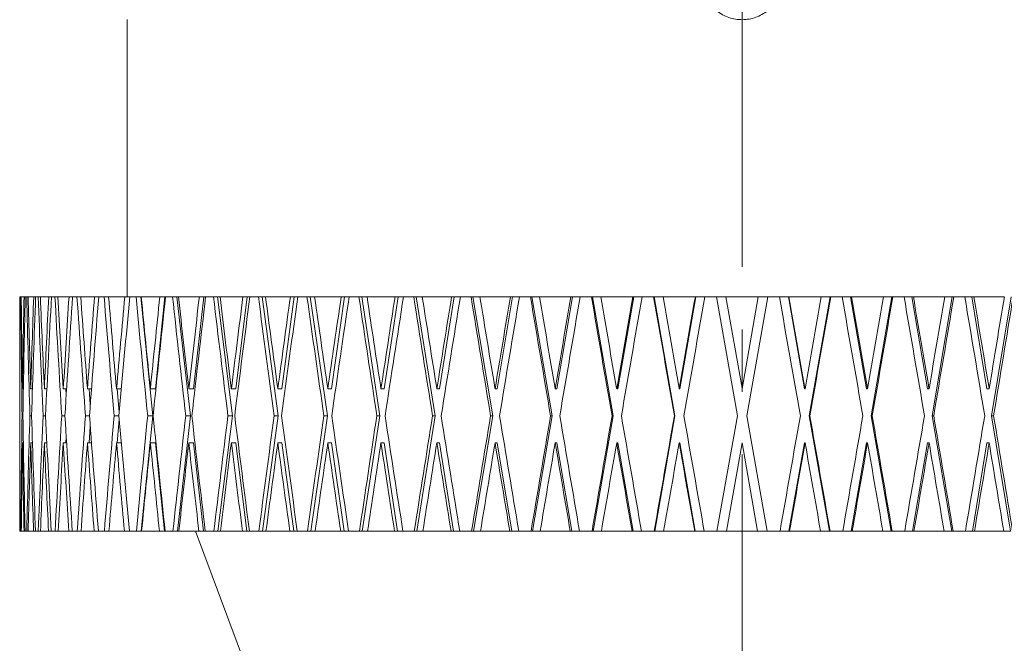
# Model space of a CAD drawing. Header units: inches. Extents: x 0.9 to 19.3, y 1 to 16.6.
# Tile 2 of 17: x 3.8 to 5.4, y 6 to 7. Entities that reach past the tile are written whole.
import ezdxf

# ---------------------------------------------------------------- set-up
doc = ezdxf.new("R2010")
doc.units = ezdxf.units.IN
doc.header["$MEASUREMENT"] = 0
doc.linetypes.add('CENTERX2', pattern=[0.8, 0.5, -0.1, 0.1, -0.1])
doc.layers.add('SLD-0', color=7, linetype='Continuous')

msp = doc.modelspace()

# ---------------------------------------------------------------- linework, layer by layer
at = {"color": 7, "linetype": 'Continuous', "lineweight": 15}
for p, q in [((3.9961, 6.9517), (3.9961, 6.508)), ((3.8244, 6.508), (3.8244, 6.3617)), ((3.8244, 6.508), (3.8246, 6.508)), ((3.8246, 6.508), (3.8251, 6.508)), ((3.8251, 6.508), (3.8259, 6.508)), ((3.8259, 6.508), (3.8268, 6.508)), ((3.8268, 6.508), (3.8313, 6.508)), ((3.8313, 6.508), (3.8331, 6.508)), ((3.8331, 6.508), (3.8355, 6.508)), ((3.8355, 6.508), (3.8377, 6.508)), ((3.8377, 6.508), (3.8467, 6.508)), ((3.8467, 6.508), (3.8498, 6.508)), ((3.8498, 6.508), (3.8538, 6.508)), ((3.8538, 6.508), (3.8573, 6.508)), ((3.8573, 6.508), (3.8708, 6.508)), ((3.8708, 6.508), (3.8751, 6.508)), ((3.8751, 6.508), (3.8807, 6.508)), ((3.8807, 6.508), (3.8855, 6.508)), ((3.8855, 6.508), (3.9033, 6.508)), ((3.9033, 6.508), (3.9089, 6.508)), ((3.9089, 6.508), (3.916, 6.508)), ((3.916, 6.508), (3.922, 6.508)), ((3.922, 6.508), (3.944, 6.508)), ((3.944, 6.508), (3.9508, 6.508)), ((3.9508, 6.508), (3.9593, 6.508)), ((3.9593, 6.508), (3.9666, 6.508)), ((3.9666, 6.508), (3.9925, 6.508)), ((3.9925, 6.508), (4.0005, 6.508)), ((4.0005, 6.508), (4.0105, 6.508)), ((4.0105, 6.508), (4.0181, 6.508)), ((4.0181, 6.508), (4.0373, 6.3177)), ((4.0181, 6.508), (4.0188, 6.508)), ((4.0188, 6.508), (4.0486, 6.508)), ((4.0566, 6.508), (4.0417, 6.3609)), ((4.0486, 6.508), (4.0566, 6.508)), ((4.0566, 6.508), (4.0577, 6.508)), ((4.0577, 6.508), (4.069, 6.508)), ((4.069, 6.508), (4.0761, 6.508)), ((4.0761, 6.508), (4.0977, 6.3177)), ((4.0761, 6.508), (4.0784, 6.508)), ((4.0784, 6.508), (4.1118, 6.508)), ((4.1192, 6.508), (4.1026, 6.3609)), ((4.1118, 6.508), (4.1192, 6.508)), ((4.1192, 6.508), (4.1219, 6.508)), ((4.1219, 6.508), (4.1344, 6.508)), ((4.1344, 6.508), (4.141, 6.508)), ((4.141, 6.508), (4.1647, 6.3177)), ((4.141, 6.508), (4.1449, 6.508)), ((4.1449, 6.508), (4.1816, 6.508)), ((4.1885, 6.508), (4.1701, 6.3609)), ((4.1816, 6.508), (4.1885, 6.508)), ((4.1885, 6.508), (4.1927, 6.508)), ((4.1927, 6.508), (4.2063, 6.508)), ((4.2063, 6.508), (4.2123, 6.508)), ((4.2123, 6.508), (4.238, 6.3177)), ((4.2123, 6.508), (4.2177, 6.508)), ((4.2177, 6.508), (4.2575, 6.508)), ((4.2637, 6.508), (4.2438, 6.3609)), ((4.2575, 6.508), (4.2637, 6.508)), ((4.2637, 6.508), (4.2694, 6.508)), ((4.2694, 6.508), (4.2841, 6.508)), ((4.2841, 6.508), (4.2894, 6.508)), ((4.2894, 6.508), (4.3169, 6.3177)), ((4.2894, 6.508), (4.2963, 6.508)), ((4.2963, 6.508), (4.3388, 6.508)), ((4.3444, 6.508), (4.3232, 6.3609)), ((4.3388, 6.508), (4.3444, 6.508)), ((4.3444, 6.508), (4.3516, 6.508)), ((4.3516, 6.508), (4.3672, 6.508)), ((4.3672, 6.508), (4.3718, 6.508)), ((4.3718, 6.508), (4.4009, 6.3177)), ((4.3718, 6.508), (4.3802, 6.508)), ((4.3802, 6.508), (4.4251, 6.508)), ((4.4299, 6.508), (4.4075, 6.3609)), ((4.4251, 6.508), (4.4299, 6.508)), ((4.4299, 6.508), (4.4385, 6.508)), ((4.4385, 6.508), (4.4549, 6.508)), ((4.4549, 6.508), (4.4588, 6.508)), ((4.4588, 6.508), (4.4893, 6.3177)), ((4.4588, 6.508), (4.4685, 6.508)), ((4.4685, 6.508), (4.5156, 6.508)), ((4.5197, 6.508), (4.4962, 6.3609)), ((4.5156, 6.508), (4.5197, 6.508)), ((4.5197, 6.508), (4.5296, 6.508)), ((4.5296, 6.508), (4.5467, 6.508)), ((4.5467, 6.508), (4.5498, 6.508)), ((4.5498, 6.508), (4.5814, 6.3177)), ((4.5498, 6.508), (4.5608, 6.508)), ((4.5608, 6.508), (4.6096, 6.508)), ((4.6129, 6.508), (4.5885, 6.3609)), ((4.6096, 6.508), (4.6129, 6.508)), ((4.6129, 6.508), (4.6241, 6.508)), ((4.6241, 6.508), (4.6417, 6.508)), ((4.6417, 6.508), (4.6441, 6.508)), ((4.6441, 6.508), (4.6765, 6.3177)), ((4.6441, 6.508), (4.6563, 6.508)), ((4.6563, 6.508), (4.7064, 6.508)), ((4.7089, 6.508), (4.6839, 6.3609)), ((4.7064, 6.508), (4.7089, 6.508)), ((4.7089, 6.508), (4.7213, 6.508)), ((4.7213, 6.508), (4.7393, 6.508)), ((4.7393, 6.508), (4.7409, 6.508)), ((4.7409, 6.508), (4.774, 6.3177)), ((4.7409, 6.508), (4.7543, 6.508)), ((4.7543, 6.508), (4.8054, 6.508)), ((4.807, 6.508), (4.7815, 6.3609)), ((4.8054, 6.508), (4.807, 6.508)), ((4.807, 6.508), (4.8204, 6.508)), ((4.8204, 6.508), (4.8388, 6.508)), ((4.8388, 6.508), (4.8396, 6.508)), ((4.8396, 6.508), (4.873, 6.3177)), ((4.8396, 6.508), (4.8539, 6.508)), ((4.8539, 6.508), (4.9056, 6.508)), ((4.9065, 6.508), (4.8806, 6.3609)), ((4.9056, 6.508), (4.9065, 6.508)), ((4.9065, 6.508), (4.9208, 6.508)), ((4.9208, 6.508), (4.9393, 6.508)), ((4.9729, 6.3177), (4.9393, 6.508)), ((4.9393, 6.508), (4.9546, 6.508)), ((4.9546, 6.508), (4.9804, 6.3617)), ((4.9546, 6.508), (5.0064, 6.508)), ((4.9805, 6.3609), (5.0064, 6.508)), ((5.0217, 6.508), (4.9881, 6.3177)), ((5.0064, 6.508), (5.0217, 6.508)), ((5.0217, 6.508), (5.0402, 6.508)), ((5.0402, 6.508), (5.0545, 6.508)), ((5.0804, 6.3609), (5.0545, 6.508)), ((5.0545, 6.508), (5.0554, 6.508)), ((5.0554, 6.508), (5.1071, 6.508)), ((5.088, 6.3177), (5.1214, 6.508)), ((5.1071, 6.508), (5.1214, 6.508)), ((5.1214, 6.508), (5.1222, 6.508)), ((5.1222, 6.508), (5.1406, 6.508)), ((5.1406, 6.508), (5.1539, 6.508)), ((5.1795, 6.3609), (5.1539, 6.508)), ((5.1539, 6.508), (5.1556, 6.508)), ((5.1556, 6.508), (5.2067, 6.508)), ((5.187, 6.3177), (5.22, 6.508)), ((5.2067, 6.508), (5.22, 6.508)), ((5.22, 6.508), (5.2216, 6.508)), ((5.2216, 6.508), (5.2397, 6.508)), ((5.2397, 6.508), (5.252, 6.508)), ((5.2771, 6.3609), (5.252, 6.508)), ((5.252, 6.508), (5.2546, 6.508)), ((5.2546, 6.508), (5.3047, 6.508)), ((5.2845, 6.3177), (5.3169, 6.508)), ((5.3047, 6.508), (5.3169, 6.508)), ((5.3169, 6.508), (5.3193, 6.508)), ((5.3193, 6.508), (5.3369, 6.508)), ((5.3369, 6.508), (5.3481, 6.508)), ((5.3724, 6.3609), (5.3481, 6.508)), ((5.3481, 6.508), (5.3514, 6.508)), ((5.3514, 6.508), (5.4001, 6.508)), ((5.3796, 6.3177), (5.4111, 6.508)), ((3.8244, 6.3609), (3.8244, 6.3617)), ((3.8245, 6.3609), (3.8244, 6.3609)), ((3.8288, 6.3609), (3.8287, 6.3617)), ((3.8302, 6.3609), (3.8288, 6.3609)), ((3.8419, 6.3609), (3.8419, 6.3617)), ((3.8447, 6.3609), (3.8419, 6.3609)), ((3.8638, 6.3609), (3.8637, 6.3617)), ((3.8678, 6.3609), (3.8638, 6.3609)), ((3.8941, 6.3609), (3.8941, 6.3617)), ((3.8994, 6.3609), (3.8941, 6.3609)), ((3.8983, 6.3609), (3.8989, 6.3518)), ((3.9327, 6.3609), (3.9327, 6.3617)), ((3.9392, 6.3609), (3.9327, 6.3609)), ((3.9353, 6.3609), (3.9373, 6.335)), ((3.9793, 6.3609), (3.9792, 6.3617)), ((3.987, 6.3609), (3.9793, 6.3609)), ((3.9803, 6.3609), (3.9836, 6.3235)), ((4.0335, 6.3609), (4.0334, 6.3617)), ((4.0417, 6.3609), (4.0335, 6.3609)), ((4.0949, 6.3609), (4.0948, 6.3617)), ((4.1026, 6.3609), (4.0949, 6.3609)), ((4.163, 6.3609), (4.1629, 6.3617)), ((4.1701, 6.3609), (4.163, 6.3609)), ((4.2374, 6.3609), (4.2373, 6.3617)), ((4.2438, 6.3609), (4.2374, 6.3609)), ((4.3174, 6.3609), (4.3173, 6.3617)), ((4.3232, 6.3609), (4.3174, 6.3609)), ((4.4025, 6.3609), (4.4024, 6.3617)), ((4.4075, 6.3609), (4.4025, 6.3609)), ((4.4919, 6.3609), (4.4918, 6.3617)), ((4.4962, 6.3609), (4.4919, 6.3609)), ((4.5851, 6.3609), (4.585, 6.3617)), ((4.5885, 6.3609), (4.5851, 6.3609)), ((4.6813, 6.3609), (4.6812, 6.3617)), ((4.6839, 6.3609), (4.6813, 6.3609)), ((4.7798, 6.3609), (4.7796, 6.3617)), ((4.7815, 6.3609), (4.7798, 6.3609)), ((4.8797, 6.3609), (4.8796, 6.3617)), ((4.8806, 6.3609), (4.8797, 6.3609)), ((4.9805, 6.3609), (4.9804, 6.3617)), ((5.0804, 6.3609), (5.0812, 6.3609)), ((5.0812, 6.3609), (5.0811, 6.3617)), ((5.1795, 6.3609), (5.1812, 6.3609)), ((5.1812, 6.3609), (5.1811, 6.3617)), ((5.2771, 6.3609), (5.2797, 6.3609)), ((5.2797, 6.3609), (5.2795, 6.3617)), ((5.3724, 6.3609), (5.3759, 6.3609)), ((5.3759, 6.3609), (5.3757, 6.3617)), ((3.8244, 6.3177), (3.8244, 6.3177)), ((3.8295, 6.3177), (3.8281, 6.3177)), ((3.8433, 6.3177), (3.8406, 6.3177)), ((3.8658, 6.3177), (3.8618, 6.3177)), ((3.8967, 6.3177), (3.8915, 6.3177)), ((3.936, 6.3177), (3.9295, 6.3177)), ((3.9831, 6.3177), (3.9755, 6.3177)), ((3.9836, 6.3119), (3.9803, 6.2745)), ((4.0373, 6.3177), (4.0186, 6.133)), ((4.0373, 6.3177), (4.0291, 6.3177)), ((4.0977, 6.3177), (4.0767, 6.133)), ((4.0977, 6.3177), (4.09, 6.3177)), ((4.1647, 6.3177), (4.1417, 6.133)), ((4.1647, 6.3177), (4.1577, 6.3177)), ((4.238, 6.3177), (4.213, 6.133)), ((4.238, 6.3177), (4.2316, 6.3177)), ((4.3169, 6.3177), (4.2902, 6.133)), ((4.3169, 6.3177), (4.3112, 6.3177)), ((4.4009, 6.3177), (4.3727, 6.133)), ((4.4009, 6.3177), (4.3959, 6.3177)), ((4.4893, 6.3177), (4.4597, 6.133)), ((4.4893, 6.3177), (4.485, 6.3177)), ((4.5814, 6.3177), (4.5508, 6.133)), ((4.5814, 6.3177), (4.578, 6.3177)), ((4.6765, 6.3177), (4.6451, 6.133)), ((4.6765, 6.3177), (4.6739, 6.3177)), ((4.774, 6.3177), (4.7419, 6.133)), ((4.774, 6.3177), (4.7723, 6.3177)), ((4.873, 6.3177), (4.8406, 6.133)), ((4.873, 6.3177), (4.8722, 6.3177)), ((4.9403, 6.133), (4.9729, 6.3177)), ((4.9881, 6.3177), (5.0207, 6.133)), ((5.088, 6.3177), (5.0888, 6.3177)), ((5.1204, 6.133), (5.088, 6.3177)), ((5.2191, 6.133), (5.187, 6.3177)), ((5.187, 6.3177), (5.1887, 6.3177)), ((5.3159, 6.133), (5.2845, 6.3177)), ((5.2845, 6.3177), (5.287, 6.3177)), ((5.4102, 6.133), (5.3796, 6.3177)), ((5.3796, 6.3177), (5.383, 6.3177)), ((3.9373, 6.3004), (3.9353, 6.2745)), ((3.8245, 6.2745), (3.8244, 6.2745)), ((3.8244, 6.2737), (3.8244, 6.133)), ((3.8302, 6.2745), (3.8288, 6.2745)), ((3.8447, 6.2745), (3.8419, 6.2745)), ((3.8678, 6.2745), (3.8638, 6.2745)), ((3.8994, 6.2745), (3.8941, 6.2745)), ((3.8989, 6.2836), (3.8983, 6.2745)), ((3.9392, 6.2745), (3.9327, 6.2745)), ((3.987, 6.2745), (3.9793, 6.2745)), ((4.0417, 6.2745), (4.0335, 6.2745)), ((4.0417, 6.2745), (4.056, 6.133)), ((4.1026, 6.2745), (4.0949, 6.2745)), ((4.1026, 6.2745), (4.1186, 6.133)), ((4.1701, 6.2745), (4.163, 6.2745)), ((4.1701, 6.2745), (4.1878, 6.133)), ((4.2438, 6.2745), (4.2374, 6.2745)), ((4.2438, 6.2745), (4.2629, 6.133)), ((4.3232, 6.2745), (4.3174, 6.2745)), ((4.3232, 6.2745), (4.3436, 6.133)), ((4.4075, 6.2745), (4.4025, 6.2745)), ((4.4075, 6.2745), (4.4291, 6.133)), ((4.4962, 6.2745), (4.4919, 6.2745)), ((4.4962, 6.2745), (4.5188, 6.133)), ((4.5885, 6.2745), (4.5851, 6.2745)), ((4.5885, 6.2745), (4.612, 6.133)), ((4.6839, 6.2745), (4.6813, 6.2745)), ((4.6839, 6.2745), (4.708, 6.133)), ((4.7815, 6.2745), (4.7798, 6.2745)), ((4.7815, 6.2745), (4.8061, 6.133)), ((4.8806, 6.2745), (4.8797, 6.2745)), ((4.8806, 6.2745), (4.9055, 6.133)), ((4.9805, 6.2745), (4.9555, 6.133)), ((5.0054, 6.133), (4.9805, 6.2745)), ((5.0555, 6.133), (5.0804, 6.2745)), ((5.0804, 6.2745), (5.0812, 6.2745)), ((5.1549, 6.133), (5.1795, 6.2745)), ((5.1795, 6.2745), (5.1812, 6.2745)), ((5.253, 6.133), (5.2771, 6.2745)), ((5.2771, 6.2745), (5.2797, 6.2745)), ((5.349, 6.133), (5.3724, 6.2745)), ((5.3724, 6.2745), (5.3759, 6.2745)), ((3.8244, 6.133), (3.8246, 6.133)), ((3.8251, 6.133), (3.8246, 6.133)), ((3.8251, 6.133), (3.826, 6.133)), ((3.8269, 6.133), (3.826, 6.133)), ((3.8269, 6.133), (3.8312, 6.133)), ((3.833, 6.133), (3.8312, 6.133)), ((3.833, 6.133), (3.8356, 6.133)), ((3.8379, 6.133), (3.8356, 6.133)), ((3.8379, 6.133), (3.8465, 6.133)), ((3.8496, 6.133), (3.8465, 6.133)), ((3.8496, 6.133), (3.854, 6.133)), ((3.8576, 6.133), (3.854, 6.133)), ((3.8576, 6.133), (3.8705, 6.133)), ((3.8749, 6.133), (3.8705, 6.133)), ((3.8749, 6.133), (3.881, 6.133)), ((3.8858, 6.133), (3.881, 6.133)), ((3.8858, 6.133), (3.9029, 6.133)), ((3.9085, 6.133), (3.9029, 6.133)), ((3.9085, 6.133), (3.9164, 6.133)), ((3.9224, 6.133), (3.9164, 6.133)), ((3.9224, 6.133), (3.9435, 6.133)), ((3.9503, 6.133), (3.9435, 6.133)), ((3.9503, 6.133), (3.9598, 6.133)), ((3.9671, 6.133), (3.9598, 6.133)), ((3.9671, 6.133), (3.992, 6.133)), ((4, 6.133), (3.992, 6.133)), ((4, 6.133), (4.011, 6.133)), ((4.0186, 6.133), (4.011, 6.133)), ((4.0194, 6.133), (4.0186, 6.133)), ((4.0194, 6.133), (4.048, 6.133)), ((4.056, 6.133), (4.048, 6.133)), ((4.0571, 6.133), (4.056, 6.133)), ((4.0571, 6.133), (4.0696, 6.133)), ((4.0767, 6.133), (4.0696, 6.133)), ((4.0791, 6.133), (4.0767, 6.133)), ((4.0791, 6.133), (4.1111, 6.133)), ((4.1055, 6.133), (4.2929, 5.6325)), ((4.1186, 6.133), (4.1111, 6.133)), ((4.1213, 6.133), (4.1186, 6.133)), ((4.1213, 6.133), (4.1351, 6.133)), ((4.1417, 6.133), (4.1351, 6.133)), ((4.1456, 6.133), (4.1417, 6.133)), ((4.1456, 6.133), (4.1809, 6.133)), ((4.1878, 6.133), (4.1809, 6.133)), ((4.1919, 6.133), (4.1878, 6.133)), ((4.1919, 6.133), (4.2071, 6.133)), ((4.213, 6.133), (4.2071, 6.133)), ((4.2185, 6.133), (4.213, 6.133)), ((4.2185, 6.133), (4.2567, 6.133)), ((4.2629, 6.133), (4.2567, 6.133)), ((4.2686, 6.133), (4.2629, 6.133)), ((4.2686, 6.133), (4.2849, 6.133)), ((4.2902, 6.133), (4.2849, 6.133)), ((4.2971, 6.133), (4.2902, 6.133)), ((4.2971, 6.133), (4.338, 6.133)), ((4.3436, 6.133), (4.338, 6.133)), ((4.3507, 6.133), (4.3436, 6.133)), ((4.3507, 6.133), (4.368, 6.133)), ((4.3727, 6.133), (4.368, 6.133)), ((4.381, 6.133), (4.3727, 6.133)), ((4.381, 6.133), (4.4242, 6.133)), ((4.4291, 6.133), (4.4242, 6.133)), ((4.4376, 6.133), (4.4291, 6.133)), ((4.4376, 6.133), (4.4558, 6.133)), ((4.4597, 6.133), (4.4558, 6.133)), ((4.4694, 6.133), (4.4597, 6.133)), ((4.4694, 6.133), (4.5147, 6.133)), ((4.5188, 6.133), (4.5147, 6.133)), ((4.5286, 6.133), (4.5188, 6.133)), ((4.5286, 6.133), (4.5476, 6.133)), ((4.5508, 6.133), (4.5476, 6.133)), ((4.5618, 6.133), (4.5508, 6.133)), ((4.5618, 6.133), (4.6086, 6.133)), ((4.612, 6.133), (4.6086, 6.133)), ((4.6231, 6.133), (4.612, 6.133)), ((4.6231, 6.133), (4.6427, 6.133)), ((4.6451, 6.133), (4.6427, 6.133)), ((4.6573, 6.133), (4.6451, 6.133)), ((4.6573, 6.133), (4.7055, 6.133)), ((4.708, 6.133), (4.7055, 6.133)), ((4.7203, 6.133), (4.708, 6.133)), ((4.7203, 6.133), (4.7403, 6.133)), ((4.7419, 6.133), (4.7403, 6.133)), ((4.7552, 6.133), (4.7419, 6.133)), ((4.7552, 6.133), (4.8044, 6.133)), ((4.8061, 6.133), (4.8044, 6.133)), ((4.8194, 6.133), (4.8061, 6.133)), ((4.8194, 6.133), (4.8398, 6.133)), ((4.8406, 6.133), (4.8398, 6.133)), ((4.8549, 6.133), (4.8406, 6.133)), ((4.8549, 6.133), (4.9046, 6.133)), ((4.9055, 6.133), (4.9046, 6.133)), ((4.9198, 6.133), (4.9055, 6.133)), ((4.9198, 6.133), (4.9403, 6.133)), ((4.9555, 6.133), (4.9403, 6.133)), ((4.9555, 6.133), (5.0054, 6.133)), ((5.0207, 6.133), (5.0054, 6.133)), ((5.0207, 6.133), (5.0412, 6.133)), ((5.0555, 6.133), (5.0412, 6.133)), ((5.0564, 6.133), (5.0555, 6.133)), ((5.0564, 6.133), (5.1061, 6.133)), ((5.1204, 6.133), (5.1061, 6.133)), ((5.1212, 6.133), (5.1204, 6.133)), ((5.1212, 6.133), (5.1415, 6.133)), ((5.1549, 6.133), (5.1415, 6.133)), ((5.1566, 6.133), (5.1549, 6.133)), ((5.1566, 6.133), (5.2058, 6.133)), ((5.2191, 6.133), (5.2058, 6.133)), ((5.2207, 6.133), (5.2191, 6.133)), ((5.2207, 6.133), (5.2407, 6.133)), ((5.253, 6.133), (5.2407, 6.133)), ((5.2555, 6.133), (5.253, 6.133)), ((5.2555, 6.133), (5.3037, 6.133)), ((5.3159, 6.133), (5.3037, 6.133)), ((5.3183, 6.133), (5.3159, 6.133)), ((5.3183, 6.133), (5.3379, 6.133)), ((5.349, 6.133), (5.3379, 6.133)), ((5.3523, 6.133), (5.349, 6.133)), ((5.3523, 6.133), (5.3992, 6.133)), ((5.4102, 6.133), (5.3992, 6.133))]:
    msp.add_line(p, q, dxfattribs=at)
for centre, major_axis, ratio, start_param, end_param in [((4.9804, 6.2737), (0, 6.556), 0.176327, 1.535047, 1.564084), ((4.9804, 6.3601), (0, 6.556), 0.176327, 1.548229, 1.570672), ((4.9804, 6.2753), (-0.104, 6.556), 0.175613, 1.532512, 1.561548), ((4.9804, 6.3617), (-0.104, 6.556), 0.175613, 1.545694, 1.568012), ((4.9804, 6.3601), (0.104, 6.556), 0.175613, 1.551013, 1.573456), ((4.9804, 6.2737), (0.104, 6.556), 0.175613, 1.537832, 1.566868), ((4.9804, 6.2753), (-0.207, 6.5559), 0.17348, 1.52982, 1.558856), ((4.9804, 6.3617), (-0.207, 6.5559), 0.17348, 1.543001, 1.56532), ((4.9804, 6.3601), (0.207, 6.5559), 0.17348, 1.553705, 1.576148), ((4.9804, 6.2737), (0.207, 6.5559), 0.17348, 1.540524, 1.56956), ((4.9804, 6.2753), (-0.3081, 6.5558), 0.169954, 1.527309, 1.556346), ((4.9804, 6.3617), (-0.3081, 6.5558), 0.169954, 1.540491, 1.562809), ((4.9804, 6.3601), (0.3081, 6.5558), 0.169954, 1.556216, 1.578659), ((4.9804, 6.2737), (0.3081, 6.5558), 0.169954, 1.543034, 1.572071), ((4.9804, 6.2753), (-0.4065, 6.5557), 0.165076, 1.525062, 1.554098), ((4.9804, 6.3617), (-0.4065, 6.5557), 0.165076, 1.538243, 1.560561), ((4.9804, 6.3601), (0.4065, 6.5557), 0.165076, 1.558463, 1.580906), ((4.9804, 6.2737), (0.4065, 6.5557), 0.165076, 1.545282, 1.574318), ((4.9804, 6.2753), (-0.5012, 6.5555), 0.158901, 1.523148, 1.552184), ((4.9804, 6.3617), (-0.5012, 6.5555), 0.158901, 1.536329, 1.558647), ((4.9804, 6.3601), (0.5012, 6.5555), 0.158901, 1.560378, 1.582821), ((4.9804, 6.2737), (0.5012, 6.5555), 0.158901, 1.547196, 1.576233), ((4.9804, 6.2753), (-0.5916, 6.5554), 0.151498, 1.521625, 1.550661), ((4.9804, 6.3617), (-0.5916, 6.5554), 0.151498, 1.534806, 1.557124), ((4.9804, 6.3601), (0.5916, 6.5554), 0.151498, 1.561901, 1.584344), ((4.9804, 6.2737), (0.5916, 6.5554), 0.151498, 1.548719, 1.577756), ((4.9804, 6.2753), (-0.677, 6.5553), 0.142946, 1.520536, 1.549572), ((4.9804, 6.3617), (-0.677, 6.5553), 0.142946, 1.533717, 1.556036), ((4.9804, 6.3601), (0.677, 6.5553), 0.142946, 1.562989, 1.585432), ((4.9804, 6.2737), (0.677, 6.5553), 0.142946, 1.549808, 1.578844), ((4.9804, 6.2753), (-0.7566, 6.5552), 0.13333, 1.519909, 1.548945), ((4.9804, 6.3617), (-0.7566, 6.5552), 0.13333, 1.533091, 1.555409), ((4.9804, 6.3601), (0.7566, 6.5552), 0.13333, 1.563616, 1.586059), ((4.9804, 6.2737), (0.7566, 6.5552), 0.13333, 1.550435, 1.579471), ((4.9804, 6.2753), (-0.83, 6.5552), 0.122744, 1.519756, 1.548792), ((4.9804, 6.3617), (-0.83, 6.5552), 0.122744, 1.532938, 1.555256), ((4.9804, 6.3601), (0.83, 6.5552), 0.122744, 1.563769, 1.586212), ((4.9804, 6.2737), (0.83, 6.5552), 0.122744, 1.550588, 1.579624), ((4.9804, 6.2753), (-0.8968, 6.5552), 0.111284, 1.520074, 1.549111), ((4.9804, 6.3617), (-0.8968, 6.5552), 0.111284, 1.533256, 1.555574), ((4.9804, 6.3601), (0.8968, 6.5552), 0.111284, 1.563451, 1.585894), ((4.9804, 6.2737), (0.8968, 6.5552), 0.111284, 1.550269, 1.579306), ((4.9804, 6.2753), (-0.9564, 6.5553), 0.09905, 1.520846, 1.549883), ((4.9804, 6.3617), (-0.9564, 6.5553), 0.09905, 1.534028, 1.556346), ((4.9804, 6.3601), (0.9564, 6.5553), 0.09905, 1.562679, 1.585122), ((4.9804, 6.2737), (0.9564, 6.5553), 0.09905, 1.549497, 1.578534), ((4.9804, 6.2753), (-1.0087, 6.5554), 0.086139, 1.522043, 1.551079), ((4.9804, 6.3617), (-1.0087, 6.5554), 0.086139, 1.535225, 1.557543), ((4.9804, 6.3601), (1.0087, 6.5554), 0.086139, 1.561482, 1.583925), ((4.9804, 6.2737), (1.0087, 6.5554), 0.086139, 1.548301, 1.577337), ((4.9804, 6.2753), (-1.0533, 6.5556), 0.072653, 1.523623, 1.55266), ((4.9804, 6.3617), (-1.0533, 6.5556), 0.072653, 1.536805, 1.559123), ((4.9804, 6.3601), (1.0533, 6.5556), 0.072653, 1.559902, 1.582345), ((4.9804, 6.2737), (1.0533, 6.5556), 0.072653, 1.54672, 1.575757), ((4.9804, 6.2753), (-1.0901, 6.5557), 0.05869, 1.525538, 1.554574), ((4.9804, 6.3617), (-1.0901, 6.5557), 0.05869, 1.538719, 1.561038), ((4.9804, 6.3601), (1.0901, 6.5557), 0.05869, 1.557987, 1.58043), ((4.9804, 6.2737), (1.0901, 6.5557), 0.05869, 1.544806, 1.573842), ((4.9804, 6.2753), (-1.1188, 6.5558), 0.044348, 1.527728, 1.556765), ((4.9804, 6.3617), (-1.1188, 6.5558), 0.044348, 1.54091, 1.563228), ((4.9804, 6.3601), (1.1188, 6.5558), 0.044348, 1.555797, 1.57824), ((4.9804, 6.2737), (1.1188, 6.5558), 0.044348, 1.542615, 1.571652), ((4.9804, 6.2753), (-1.1395, 6.5559), 0.029722, 1.530131, 1.559167), ((4.9804, 6.3617), (-1.1395, 6.5559), 0.029722, 1.543312, 1.565631), ((4.9804, 6.3601), (1.1395, 6.5559), 0.029722, 1.553394, 1.575837), ((4.9804, 6.2737), (1.1395, 6.5559), 0.029722, 1.540213, 1.569249), ((4.9804, 6.2753), (-1.1519, 6.556), 0.014908, 1.532677, 1.561714), ((4.9804, 6.3617), (-1.1519, 6.556), 0.014908, 1.545859, 1.568177), ((4.9804, 6.3601), (1.1519, 6.556), 0.014908, 1.550848, 1.573291), ((4.9804, 6.2737), (1.1519, 6.556), 0.014908, 1.537666, 1.566703), ((4.9804, 6.2753), (-1.1519, 6.556), 0.014908, 4.716233, 4.745269), ((4.9804, 6.3617), (-1.1519, 6.556), 0.014908, 4.70977, 4.732088), ((4.9804, 6.3601), (1.1519, 6.556), 0.014908, 4.715133, 4.737576), ((4.9804, 6.2737), (1.1519, 6.556), 0.014908, 4.721721, 4.750758), ((4.9804, 6.2753), (-1.1395, 6.5559), 0.029722, 4.713686, 4.742723), ((4.9804, 6.3617), (-1.1395, 6.5559), 0.029722, 4.707223, 4.729541), ((4.9804, 6.3601), (1.1395, 6.5559), 0.029722, 4.71768, 4.740123), ((4.9804, 6.2737), (1.1395, 6.5559), 0.029722, 4.724268, 4.753304), ((4.9804, 6.2753), (-1.1188, 6.5558), 0.044348, 4.711284, 4.74032), ((4.9804, 6.3617), (-1.1188, 6.5558), 0.044348, 4.704821, 4.727139), ((4.9804, 6.3601), (1.1188, 6.5558), 0.044348, 4.720082, 4.742525), ((4.9804, 6.2737), (1.1188, 6.5558), 0.044348, 4.72667, 4.755707), ((4.9804, 6.2753), (-1.0901, 6.5557), 0.05869, 4.709093, 4.73813), ((4.9804, 6.3617), (-1.0901, 6.5557), 0.05869, 4.70263, 4.724948), ((4.9804, 6.3601), (1.0901, 6.5557), 0.05869, 4.722273, 4.744716), ((4.9804, 6.2737), (1.0901, 6.5557), 0.05869, 4.728861, 4.757897), ((4.9804, 6.2753), (0, 6.556), 0.176327, 1.557745, 1.564333), ((4.9804, 6.3617), (0, 6.556), 0.176327, 1.577509, 1.605687), ((4.9804, 6.3601), (0, 6.556), 0.176327, 1.57726, 1.583848), ((4.9804, 6.3601), (0.104, 6.556), 0.175613, 1.580044, 1.608222), ((4.9804, 6.3617), (-0.104, 6.556), 0.175613, 1.574724, 1.602902), ((4.9804, 6.3601), (0.207, 6.5559), 0.17348, 1.582736, 1.610914), ((4.9804, 6.3617), (-0.207, 6.5559), 0.17348, 1.572032, 1.60021), ((4.9804, 6.3601), (0.3081, 6.5558), 0.169954, 1.585247, 1.613424), ((4.9804, 6.3617), (-0.3081, 6.5558), 0.169954, 1.569522, 1.597699), ((4.9804, 6.3601), (0.4065, 6.5557), 0.165076, 1.587494, 1.615672), ((4.9804, 6.3617), (-0.4065, 6.5557), 0.165076, 1.567274, 1.595452), ((4.9804, 6.3601), (0.5012, 6.5555), 0.158901, 1.589409, 1.617586), ((4.9804, 6.3617), (-0.5012, 6.5555), 0.158901, 1.56536, 1.593538), ((4.9804, 6.3601), (0.5916, 6.5554), 0.151498, 1.590932, 1.619109), ((4.9804, 6.3617), (-0.5916, 6.5554), 0.151498, 1.563837, 1.592015), ((4.9804, 6.3601), (0.677, 6.5553), 0.142946, 1.59202, 1.620198), ((4.9804, 6.3617), (-0.677, 6.5553), 0.142946, 1.562748, 1.590926), ((4.9804, 6.3601), (0.7566, 6.5552), 0.13333, 1.592647, 1.620825), ((4.9804, 6.3617), (-0.7566, 6.5552), 0.13333, 1.562121, 1.590299), ((4.9804, 6.3601), (0.83, 6.5552), 0.122744, 1.5928, 1.620978), ((4.9804, 6.3617), (-0.83, 6.5552), 0.122744, 1.561969, 1.590146), ((4.9804, 6.3601), (0.8968, 6.5552), 0.111284, 1.592482, 1.620659), ((4.9804, 6.3617), (-0.8968, 6.5552), 0.111284, 1.562287, 1.590464), ((4.9804, 6.3601), (0.9564, 6.5553), 0.09905, 1.59171, 1.619887), ((4.9804, 6.3617), (-0.9564, 6.5553), 0.09905, 1.563059, 1.591236), ((4.9804, 6.3601), (1.0087, 6.5554), 0.086139, 1.590513, 1.618691), ((4.9804, 6.3617), (-1.0087, 6.5554), 0.086139, 1.564255, 1.592433), ((4.9804, 6.3601), (1.0533, 6.5556), 0.072653, 1.588933, 1.61711), ((4.9804, 6.3617), (-1.0533, 6.5556), 0.072653, 1.565836, 1.594013), ((4.9804, 6.3601), (1.0901, 6.5557), 0.05869, 1.587018, 1.615196), ((4.9804, 6.3617), (-1.0901, 6.5557), 0.05869, 1.56775, 1.595928), ((4.9804, 6.3601), (1.1188, 6.5558), 0.044348, 1.584828, 1.613005), ((4.9804, 6.3617), (-1.1188, 6.5558), 0.044348, 1.569941, 1.598118), ((4.9804, 6.3601), (1.1395, 6.5559), 0.029722, 1.582425, 1.610603), ((4.9804, 6.3617), (-1.1395, 6.5559), 0.029722, 1.572343, 1.600521), ((4.9804, 6.3601), (1.1519, 6.556), 0.014908, 1.579879, 1.608056), ((4.9804, 6.3617), (-1.1519, 6.556), 0.014908, 1.57489, 1.603067), ((4.9804, 6.3601), (1.1519, 6.556), 0.014908, 4.680368, 4.708545), ((4.9804, 6.3617), (-1.1519, 6.556), 0.014908, 4.674879, 4.703057), ((4.9804, 6.3601), (1.1395, 6.5559), 0.029722, 4.682914, 4.711092), ((4.9804, 6.3617), (-1.1395, 6.5559), 0.029722, 4.672333, 4.70051), ((4.9804, 6.3601), (1.1188, 6.5558), 0.044348, 4.685317, 4.713494), ((4.9804, 6.3617), (-1.1188, 6.5558), 0.044348, 4.66993, 4.698108), ((4.9804, 6.3601), (1.0901, 6.5557), 0.05869, 4.687507, 4.715685), ((4.9804, 6.3617), (-1.0901, 6.5557), 0.05869, 4.66774, 4.695917), ((4.9804, 6.2753), (0, 6.556), 0.176327, 1.570921, 1.592505), ((4.9804, 6.2737), (0.104, 6.556), 0.175613, 1.573456, 1.59504), ((4.9804, 6.2753), (-0.104, 6.556), 0.175613, 1.568136, 1.589721), ((4.9804, 6.2737), (0.207, 6.5559), 0.17348, 1.576148, 1.597732), ((4.9804, 6.2753), (-0.207, 6.5559), 0.17348, 1.565444, 1.587029), ((4.9804, 6.2737), (0.3081, 6.5558), 0.169954, 1.578659, 1.600243), ((4.9804, 6.2753), (-0.3081, 6.5558), 0.169954, 1.562934, 1.584518), ((4.9804, 6.2737), (0.4065, 6.5557), 0.165076, 1.580906, 1.602491), ((4.9804, 6.2753), (-0.4065, 6.5557), 0.165076, 1.560686, 1.58227), ((4.9804, 6.2737), (0.5012, 6.5555), 0.158901, 1.582821, 1.604405), ((4.9804, 6.2753), (-0.5012, 6.5555), 0.158901, 1.558772, 1.580356), ((4.9804, 6.2737), (0.5916, 6.5554), 0.151498, 1.584344, 1.605928), ((4.9804, 6.2753), (-0.5916, 6.5554), 0.151498, 1.557249, 1.578833), ((4.9804, 6.2737), (0.677, 6.5553), 0.142946, 1.585432, 1.607017), ((4.9804, 6.2753), (-0.677, 6.5553), 0.142946, 1.55616, 1.577745), ((4.9804, 6.2737), (0.7566, 6.5552), 0.13333, 1.586059, 1.607643), ((4.9804, 6.2753), (-0.7566, 6.5552), 0.13333, 1.555533, 1.577118), ((4.9804, 6.2737), (0.83, 6.5552), 0.122744, 1.586212, 1.607796), ((4.9804, 6.2753), (-0.83, 6.5552), 0.122744, 1.555381, 1.576965), ((4.9804, 6.2737), (0.8968, 6.5552), 0.111284, 1.585894, 1.607478), ((4.9804, 6.2753), (-0.8968, 6.5552), 0.111284, 1.555699, 1.577283), ((4.9804, 6.2737), (0.9564, 6.5553), 0.09905, 1.585122, 1.606706), ((4.9804, 6.2753), (-0.9564, 6.5553), 0.09905, 1.556471, 1.578055), ((4.9804, 6.2737), (1.0087, 6.5554), 0.086139, 1.583925, 1.605509), ((4.9804, 6.2753), (-1.0087, 6.5554), 0.086139, 1.557667, 1.579252), ((4.9804, 6.2737), (1.0533, 6.5556), 0.072653, 1.582345, 1.603929), ((4.9804, 6.2753), (-1.0533, 6.5556), 0.072653, 1.559248, 1.580832), ((4.9804, 6.2737), (1.0901, 6.5557), 0.05869, 1.58043, 1.602015), ((4.9804, 6.2753), (-1.0901, 6.5557), 0.05869, 1.561162, 1.582746), ((4.9804, 6.2737), (1.1188, 6.5558), 0.044348, 1.57824, 1.599824), ((4.9804, 6.2753), (-1.1188, 6.5558), 0.044348, 1.563353, 1.584937), ((4.9804, 6.2737), (1.1395, 6.5559), 0.029722, 1.575837, 1.597421), ((4.9804, 6.2753), (-1.1395, 6.5559), 0.029722, 1.565755, 1.58734), ((4.9804, 6.2737), (1.1519, 6.556), 0.014908, 1.573291, 1.594875), ((4.9804, 6.2753), (-1.1519, 6.556), 0.014908, 1.568302, 1.589886), ((4.9804, 6.2737), (1.1519, 6.556), 0.014908, 4.693549, 4.715133), ((4.9804, 6.2753), (-1.1519, 6.556), 0.014908, 4.688061, 4.709645), ((4.9804, 6.2737), (1.1395, 6.5559), 0.029722, 4.696095, 4.71768), ((4.9804, 6.2753), (-1.1395, 6.5559), 0.029722, 4.685514, 4.707098), ((4.9804, 6.2737), (1.1188, 6.5558), 0.044348, 4.698498, 4.720082), ((4.9804, 6.2753), (-1.1188, 6.5558), 0.044348, 4.683112, 4.704696), ((4.9804, 6.2737), (1.0901, 6.5557), 0.05869, 4.700688, 4.722273), ((4.9804, 6.2753), (-1.0901, 6.5557), 0.05869, 4.680921, 4.702505)]:
    msp.add_ellipse(centre, major_axis=major_axis, ratio=ratio, start_param=start_param, end_param=end_param, dxfattribs=at)
msp.add_open_spline([(5.0454, 7.0165), (5.0446, 7.0238), (5.0432, 7.0384), (5.032, 7.0578), (5.0155, 7.0726), (4.995, 7.0811), (4.9728, 7.0823), (4.9514, 7.0761), (4.9334, 7.0632), (4.9206, 7.045), (4.9145, 7.0236), (4.9158, 7.0014), (4.9245, 6.981), (4.9393, 6.9645), (4.9589, 6.9538), (4.9808, 6.9503), (5.0027, 6.9541), (5.0221, 6.965), (5.0367, 6.9817), (5.0443, 6.9999), (5.0451, 7.0118), (5.0454, 7.0165)], degree=3, knots=[0, 0, 0, 0, 0.053609, 0.107215, 0.160895, 0.214622, 0.26827, 0.321835, 0.375443, 0.429153, 0.482865, 0.536476, 0.59004, 0.643684, 0.697411, 0.751094, 0.804675, 0.858255, 0.911937, 0.965664, 1, 1, 1, 1], dxfattribs=at)
at = {"layer": 'SLD-0', "color": 7, "linetype": 'CENTERX2', "lineweight": 0}
msp.add_line((4.9804, 4.9558), (4.9804, 12.7369), dxfattribs=at)

doc.saveas('drawing.dxf')
